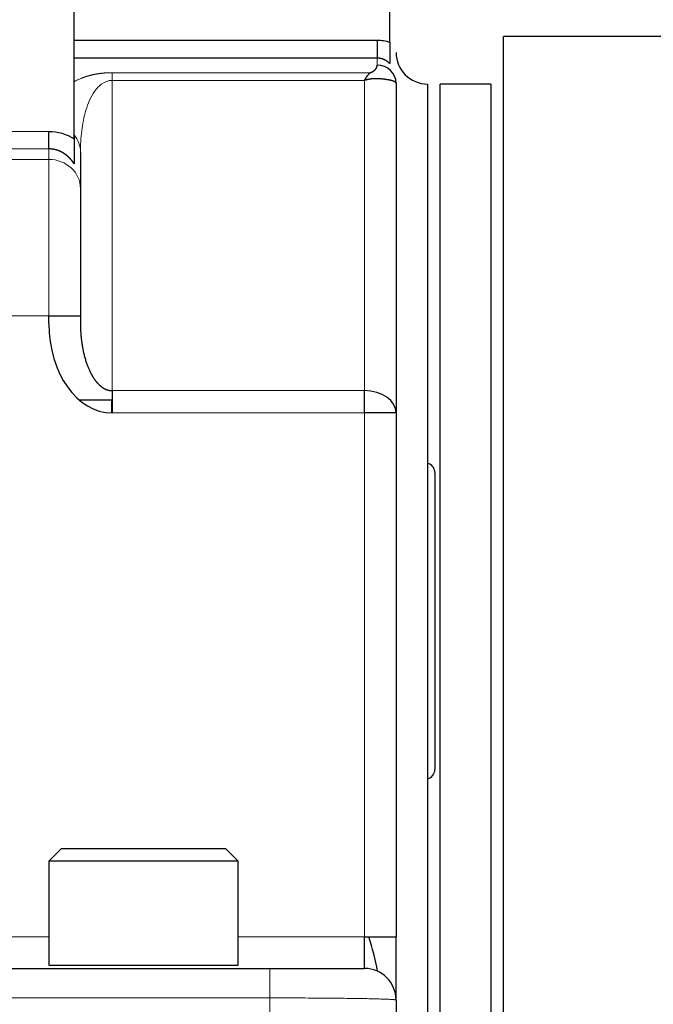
# Model space of a CAD drawing. Header units: millimetres. Extents: x 0 to 29700, y -16 to 21000.
# Tile 211 of 256: x 10995 to 11096, y 16848 to 17004. Entities that reach past the tile are written whole.
import ezdxf

# ---------------------------------------------------------------- set-up
doc = ezdxf.new("R2010")
doc.units = ezdxf.units.MM
doc.layers.add('1', color=7, linetype='Continuous', true_color=0xffffff)

msp = doc.modelspace()

# ---------------------------------------------------------------- linework, layer by layer
at = {"layer": '1', "color": 2, "linetype": 'Continuous', "lineweight": 25}
for p, q in [((11054.013, 17000.413), (11054.013, 17023.348)), ((11004.013, 16985.137), (11004.013, 17010.748)), ((11004.01, 17000.772), (11052.013, 17000.772)), ((11052.013, 17000.772), (11052.013, 16997.902)), ((11072.013, 16793.818), (11072.013, 17001.303)), ((11098.513, 17001.303), (11072.013, 17001.303)), ((11054.013, 17000.413), (11054.013, 16997.036)), ((11052.013, 16997.902), (11004.01, 16997.902)), ((11055.013, 16993.933), (11055.013, 16941.732)), ((11060.013, 16993.803), (11060.013, 16823.803)), ((11062.013, 16823.803), (11062.013, 16993.803)), ((11070.013, 16993.803), (11062.013, 16993.803)), ((11070.013, 16993.803), (11070.013, 16823.803)), ((11000.013, 16983.535), (11000.013, 16986.3)), ((11004.013, 16985.778), (11004.013, 16981.169)), ((11005.013, 16982.983), (11005.013, 16977.284)), ((11005.013, 16977.284), (11005.013, 16957.096)), ((11000.013, 16957.096), (11005.013, 16957.096)), ((11000.013, 16955.874), (11000.013, 16957.096)), ((11005.013, 16957.096), (11005.013, 16955.874)), ((11010.013, 16945.268), (11010.013, 16941.732)), ((11050.013, 16941.732), (11050.013, 16945.268)), ((11004.802, 16943.803), (11009.912, 16943.803)), ((11009.913, 16943.803), (11009.913, 16941.733)), ((11055.013, 16941.732), (11050.013, 16941.732)), ((11055.013, 16941.732), (11055.013, 16858.803)), ((11061.154, 16932.303), (11061.154, 16908.803)), ((11061.154, 16908.803), (11061.154, 16885.303)), ((11002.013, 16872.803), (11000.013, 16870.803)), ((11002.013, 16872.803), (11028.013, 16872.803)), ((11030.013, 16870.803), (11028.013, 16872.803)), ((11030.013, 16870.803), (11000.013, 16870.803)), ((11000.013, 16870.803), (11000.013, 16854.303)), ((11030.013, 16854.303), (11030.013, 16870.803)), ((11050.013, 16858.803), (11055.013, 16858.803)), ((11050.013, 16853.803), (11050.013, 16858.803)), ((11055.013, 16848.803), (11055.013, 16858.803)), ((11000.013, 16854.303), (11030.013, 16854.303)), ((10975.013, 16853.803), (11035.013, 16853.803)), ((11035.013, 16853.803), (11050.013, 16853.803)), ((11055.013, 16848.803), (11055.013, 16823.803))]:
    msp.add_line(p, q, dxfattribs=at)
at = {"layer": '1', "color": 4, "linetype": 'Continuous', "lineweight": 13}
for p, q in [((11052.013, 16996.795), (11052.013, 16997.902)), ((11010.013, 16995.6), (11050.921, 16995.6)), ((11010.013, 16995.6), (11010.013, 16994.381)), ((11050.013, 16994.381), (11010.013, 16994.381)), ((11010.013, 16994.381), (11010.013, 16945.268)), ((11050.013, 16945.268), (11050.013, 16994.381)), ((10849.013, 16986.3), (11000.013, 16986.3)), ((11000.013, 16983.535), (10849.013, 16983.535)), ((11000.013, 16981.873), (11000.013, 16983.535)), ((11000.013, 16981.873), (10849.013, 16981.873)), ((11000.013, 16957.096), (11000.013, 16981.873)), ((11000.013, 16957.096), (10849.013, 16957.096)), ((11010.013, 16945.268), (11050.013, 16945.268)), ((11050.013, 16941.732), (11010.013, 16941.732)), ((11050.013, 16858.803), (11050.013, 16941.732)), ((10975.013, 16858.803), (11000.014, 16858.803)), ((11030.013, 16858.803), (11050.013, 16858.803)), ((11035.013, 16853.803), (11035.013, 16849.136)), ((11035.013, 16849.136), (10849.013, 16849.136)), ((11035.013, 16823.803), (11035.013, 16849.136))]:
    msp.add_line(p, q, dxfattribs=at)
at = {"layer": '1', "color": 2, "linetype": 'Continuous', "lineweight": 25}
for centre, radius, start, end in [((11060.013, 16998.803), 5, 180, 270), ((11059.654, 16932.303), 1.5, 0, 76.14), ((11059.654, 16885.303), 1.5, 283.86, 0), ((11003.013, 16843.803), 50, 11.0025, 17.45438), ((11050.013, 16848.803), 5, 0, 90)]:
    msp.add_arc(centre, radius, start, end, dxfattribs=at)
for centre, major_axis, ratio, start_param, end_param in [((11052.013, 16993.933), (-3, 0), 0.9538631, 3.1415927, 4.712389), ((11010.013, 16955.874), (0, -14.142), 0.7071068, 4.712389, 6.2831853), ((11050.013, 16941.732), (-5, 0), 0.7071068, 3.1415927, 4.712389)]:
    msp.add_ellipse(centre, major_axis=major_axis, ratio=ratio, start_param=start_param, end_param=end_param, dxfattribs=at)
at = {"layer": '1', "color": 4, "linetype": 'Continuous', "lineweight": 13}
for centre, major_axis, ratio, start_param, end_param in [((11000.013, 16982.983), (-5, 0), 0.9316449, 3.1415927, 3.7850938), ((11000.013, 16977.284), (5, 0), 0.9176444, 0, 1.5707963)]:
    msp.add_ellipse(centre, major_axis=major_axis, ratio=ratio, start_param=start_param, end_param=end_param, dxfattribs=at)
at = {"layer": '1', "color": 2, "linetype": 'Continuous', "lineweight": 25}
for points in [[(11052.013, 17000.772), (11052.701, 17000.772), (11053.368, 17000.652), (11054.013, 17000.413)], [(11000.013, 16986.3), (11001.431, 16986.3), (11002.812, 16985.89), (11004.013, 16985.137)]]:
    msp.add_open_spline(points, degree=3, dxfattribs=at)
for points, degree, knots in [([(11054.013, 17000.413), (11054.013, 16999.309), (11054.013, 16997.895), (11054.013, 16997.189), (11054.013, 16997.036)], 2, [0, 0, 0, 0.5, 0.75, 1, 1, 1]), ([(11054.013, 16997.036), (11054.007, 16997.043), (11053.993, 16997.056), (11053.973, 16997.076), (11053.953, 16997.096), (11053.932, 16997.115), (11053.912, 16997.135), (11053.891, 16997.154), (11053.87, 16997.173), (11053.849, 16997.191), (11053.828, 16997.21), (11053.807, 16997.228), (11053.785, 16997.246), (11053.764, 16997.263), (11053.742, 16997.281), (11053.72, 16997.298), (11053.698, 16997.315), (11053.676, 16997.332), (11053.654, 16997.348), (11053.632, 16997.364), (11053.61, 16997.38), (11053.588, 16997.396), (11053.565, 16997.412), (11053.543, 16997.427), (11053.52, 16997.442), (11053.497, 16997.457), (11053.474, 16997.471), (11053.451, 16997.486), (11053.428, 16997.5), (11053.405, 16997.514), (11053.382, 16997.527), (11053.359, 16997.541), (11053.335, 16997.554), (11053.312, 16997.567), (11053.288, 16997.579), (11053.265, 16997.592), (11053.241, 16997.604), (11053.218, 16997.616), (11053.194, 16997.627), (11053.17, 16997.639), (11053.146, 16997.65), (11053.122, 16997.661), (11053.098, 16997.672), (11053.074, 16997.682), (11053.05, 16997.692), (11053.026, 16997.702), (11053.001, 16997.712), (11052.977, 16997.721), (11052.953, 16997.731), (11052.928, 16997.74), (11052.904, 16997.748), (11052.88, 16997.757), (11052.855, 16997.765), (11052.831, 16997.773), (11052.806, 16997.781), (11052.781, 16997.788), (11052.757, 16997.796), (11052.732, 16997.803), (11052.707, 16997.81), (11052.683, 16997.816), (11052.658, 16997.822), (11052.633, 16997.828), (11052.609, 16997.834), (11052.584, 16997.84), (11052.559, 16997.845), (11052.534, 16997.85), (11052.509, 16997.855), (11052.484, 16997.86), (11052.46, 16997.864), (11052.435, 16997.868), (11052.41, 16997.872), (11052.385, 16997.876), (11052.36, 16997.879), (11052.335, 16997.882), (11052.311, 16997.885), (11052.286, 16997.888), (11052.261, 16997.89), (11052.236, 16997.893), (11052.211, 16997.895), (11052.186, 16997.896), (11052.162, 16997.898), (11052.137, 16997.899), (11052.112, 16997.9), (11052.087, 16997.901), (11052.063, 16997.902), (11052.038, 16997.902), (11052.022, 16997.902), (11052.013, 16997.902)], 3, [0, 0, 0, 0, 0.0128567, 0.0256816, 0.0384748, 0.0512365, 0.0639669, 0.0766662, 0.0893346, 0.1019723, 0.1145794, 0.1271561, 0.1397027, 0.1522193, 0.1647061, 0.1771634, 0.1895912, 0.2019899, 0.2143596, 0.2267005, 0.2390128, 0.2512968, 0.2635526, 0.2757805, 0.2879806, 0.3001532, 0.3122984, 0.3244166, 0.3365079, 0.3485725, 0.3606106, 0.3726225, 0.3846085, 0.3965686, 0.4085032, 0.4204125, 0.4322966, 0.4441559, 0.4559906, 0.4678008, 0.4795869, 0.4913491, 0.5030876, 0.5148026, 0.5264944, 0.5381632, 0.5498093, 0.561433, 0.5730344, 0.5846138, 0.5961714, 0.6077076, 0.6192226, 0.6307166, 0.6421899, 0.6536427, 0.6650753, 0.676488, 0.687881, 0.6992546, 0.710609, 0.7219445, 0.7332615, 0.74456, 0.7558405, 0.7671032, 0.7783484, 0.7895763, 0.8007872, 0.8119813, 0.8231591, 0.8343207, 0.8454665, 0.8565966, 0.8677114, 0.8788112, 0.8898963, 0.9009669, 0.9120234, 0.923066, 0.934095, 0.9451107, 0.9561134, 0.9671034, 0.9780809, 0.9890464, 1, 1, 1, 1]), ([(11050.921, 16995.6), (11050.926, 16995.602), (11050.937, 16995.606), (11050.953, 16995.611), (11050.969, 16995.617), (11050.984, 16995.623), (11051, 16995.629), (11051.015, 16995.635), (11051.031, 16995.641), (11051.046, 16995.647), (11051.061, 16995.653), (11051.076, 16995.659), (11051.09, 16995.666), (11051.105, 16995.672), (11051.12, 16995.678), (11051.134, 16995.685), (11051.148, 16995.691), (11051.163, 16995.698), (11051.177, 16995.704), (11051.191, 16995.711), (11051.205, 16995.718), (11051.218, 16995.725), (11051.232, 16995.731), (11051.245, 16995.738), (11051.259, 16995.745), (11051.272, 16995.752), (11051.285, 16995.759), (11051.298, 16995.767), (11051.311, 16995.774), (11051.323, 16995.781), (11051.336, 16995.788), (11051.348, 16995.796), (11051.361, 16995.803), (11051.373, 16995.811), (11051.385, 16995.818), (11051.397, 16995.826), (11051.409, 16995.834), (11051.421, 16995.841), (11051.432, 16995.849), (11051.444, 16995.857), (11051.455, 16995.865), (11051.487, 16995.888), (11051.538, 16995.927), (11051.604, 16995.984), (11051.667, 16996.044), (11051.727, 16996.109), (11051.772, 16996.163), (11051.804, 16996.204), (11051.824, 16996.232), (11051.844, 16996.261), (11051.862, 16996.289), (11051.879, 16996.318), (11051.896, 16996.347), (11051.911, 16996.376), (11051.925, 16996.405), (11051.938, 16996.434), (11051.95, 16996.463), (11051.961, 16996.493), (11051.971, 16996.522), (11051.98, 16996.552), (11051.988, 16996.582), (11051.995, 16996.612), (11052, 16996.642), (11052.005, 16996.672), (11052.009, 16996.703), (11052.011, 16996.733), (11052.013, 16996.764), (11052.013, 16996.785), (11052.013, 16996.795)], 3, [0, 0, 0, 0, 0.005866, 0.0117484, 0.0176477, 0.0235644, 0.0294989, 0.0354518, 0.0414235, 0.0474144, 0.053425, 0.0594558, 0.0655073, 0.0715798, 0.0776738, 0.0837898, 0.0899282, 0.0960894, 0.1022738, 0.1084819, 0.114714, 0.1209706, 0.1272521, 0.1335589, 0.1398913, 0.1462498, 0.1526348, 0.1590465, 0.1654855, 0.171952, 0.1784465, 0.1849693, 0.1915207, 0.1981011, 0.2047109, 0.2113503, 0.2180199, 0.2247197, 0.2314503, 0.2382119, 0.2450048, 0.2518294, 0.2965791, 0.3439877, 0.3941214, 0.4470361, 0.5027794, 0.5255765, 0.5484418, 0.5713784, 0.5943898, 0.617479, 0.6406493, 0.6639038, 0.6872457, 0.7106781, 0.7342041, 0.7578266, 0.7815486, 0.8053731, 0.8293031, 0.8533412, 0.8774905, 0.9017537, 0.9261336, 0.9506328, 0.9752541, 1, 1, 1, 1]), ([(11050.013, 16994.381), (11050.018, 16994.389), (11050.027, 16994.405), (11050.04, 16994.428), (11050.054, 16994.451), (11050.067, 16994.474), (11050.08, 16994.496), (11050.092, 16994.518), (11050.105, 16994.539), (11050.118, 16994.56), (11050.13, 16994.581), (11050.142, 16994.601), (11050.154, 16994.621), (11050.166, 16994.64), (11050.178, 16994.66), (11050.189, 16994.678), (11050.201, 16994.697), (11050.212, 16994.715), (11050.223, 16994.732), (11050.234, 16994.75), (11050.245, 16994.767), (11050.256, 16994.783), (11050.266, 16994.8), (11050.277, 16994.816), (11050.287, 16994.831), (11050.297, 16994.846), (11050.307, 16994.861), (11050.317, 16994.876), (11050.326, 16994.89), (11050.336, 16994.904), (11050.345, 16994.918), (11050.354, 16994.932), (11050.363, 16994.945), (11050.372, 16994.957), (11050.381, 16994.97), (11050.389, 16994.982), (11050.398, 16994.994), (11050.406, 16995.006), (11050.414, 16995.017), (11050.422, 16995.028), (11050.43, 16995.039), (11050.437, 16995.05), (11050.445, 16995.06), (11050.452, 16995.07), (11050.459, 16995.08), (11050.466, 16995.09), (11050.473, 16995.099), (11050.488, 16995.119), (11050.511, 16995.15), (11050.542, 16995.19), (11050.573, 16995.228), (11050.602, 16995.265), (11050.632, 16995.301), (11050.661, 16995.335), (11050.689, 16995.367), (11050.717, 16995.398), (11050.744, 16995.428), (11050.771, 16995.457), (11050.797, 16995.484), (11050.823, 16995.509), (11050.848, 16995.534), (11050.873, 16995.557), (11050.897, 16995.579), (11050.913, 16995.593), (11050.921, 16995.6)], 3, [0, 0, 0, 0, 0.0144707, 0.028783, 0.0429371, 0.0569329, 0.0707705, 0.0844497, 0.0979707, 0.1113333, 0.1245377, 0.1375838, 0.1504716, 0.1632012, 0.1757724, 0.1881854, 0.2004401, 0.2125365, 0.2244746, 0.2362544, 0.247876, 0.2593392, 0.2706442, 0.2817909, 0.2927794, 0.3036095, 0.3142814, 0.324795, 0.3351503, 0.3453473, 0.3553861, 0.3652665, 0.3749887, 0.3845527, 0.3939583, 0.4032057, 0.4122948, 0.4212256, 0.4299981, 0.4386124, 0.4470684, 0.4553661, 0.4635056, 0.4714868, 0.4793097, 0.4869744, 0.4944807, 0.5018289, 0.5362287, 0.570193, 0.6037217, 0.6368149, 0.6694728, 0.7016953, 0.7334827, 0.7648349, 0.795752, 0.8262342, 0.8562816, 0.8858943, 0.9150723, 0.9438159, 0.9721251, 1, 1, 1, 1]), ([(11052.282, 16994.637), (11052.272, 16994.638), (11052.251, 16994.64), (11052.221, 16994.642), (11052.19, 16994.644), (11052.158, 16994.646), (11052.126, 16994.647), (11052.094, 16994.649), (11052.062, 16994.65), (11052.029, 16994.651), (11051.996, 16994.652), (11051.963, 16994.652), (11051.929, 16994.653), (11051.895, 16994.653), (11051.86, 16994.653), (11051.825, 16994.653), (11051.79, 16994.652), (11051.754, 16994.652), (11051.718, 16994.651), (11051.682, 16994.65), (11051.646, 16994.649), (11051.609, 16994.647), (11051.571, 16994.645), (11051.534, 16994.643), (11051.496, 16994.641), (11051.458, 16994.638), (11051.419, 16994.636), (11051.38, 16994.633), (11051.341, 16994.629), (11051.301, 16994.626), (11051.261, 16994.622), (11051.22, 16994.618), (11051.182, 16994.613), (11051.144, 16994.609), (11051.107, 16994.604), (11051.068, 16994.599), (11051.027, 16994.594), (11050.985, 16994.588), (11050.941, 16994.582), (11050.896, 16994.575), (11050.849, 16994.567), (11050.8, 16994.559), (11050.749, 16994.55), (11050.697, 16994.541), (11050.643, 16994.531), (11050.588, 16994.52), (11050.531, 16994.508), (11050.472, 16994.495), (11050.411, 16994.482), (11050.349, 16994.468), (11050.285, 16994.452), (11050.219, 16994.436), (11050.152, 16994.419), (11050.083, 16994.4), (11050.037, 16994.387), (11050.013, 16994.381)], 3, [0, 0, 0, 0, 0.0143315, 0.0287788, 0.0433419, 0.0580207, 0.0728154, 0.0877259, 0.1027522, 0.1178944, 0.1331524, 0.1485264, 0.1640162, 0.179622, 0.1953437, 0.2111813, 0.2271349, 0.2432045, 0.2593901, 0.2756916, 0.2921092, 0.3086428, 0.3252925, 0.3420582, 0.3589399, 0.3759377, 0.3930517, 0.4102817, 0.4276278, 0.44509, 0.4626684, 0.4803629, 0.4981735, 0.5137148, 0.5299483, 0.5468741, 0.5644922, 0.5828025, 0.6018052, 0.6215001, 0.6418873, 0.6629667, 0.6847385, 0.7072026, 0.730359, 0.7542077, 0.7787487, 0.803982, 0.8299076, 0.8565255, 0.8838358, 0.9118384, 0.9405333, 0.9699205, 1, 1, 1, 1]), ([(11055.013, 16993.933), (11055.013, 16993.935), (11055.013, 16993.939), (11055.013, 16993.945), (11055.012, 16993.95), (11055.012, 16993.956), (11055.01, 16993.961), (11055.009, 16993.967), (11055.008, 16993.972), (11055.006, 16993.977), (11055.004, 16993.982), (11055.002, 16993.988), (11055, 16993.993), (11054.998, 16993.998), (11054.996, 16994.003), (11054.993, 16994.007), (11054.99, 16994.012), (11054.987, 16994.017), (11054.984, 16994.022), (11054.981, 16994.026), (11054.978, 16994.031), (11054.975, 16994.035), (11054.971, 16994.039), (11054.968, 16994.044), (11054.964, 16994.048), (11054.961, 16994.052), (11054.957, 16994.056), (11054.953, 16994.06), (11054.949, 16994.064), (11054.945, 16994.068), (11054.941, 16994.072), (11054.937, 16994.075), (11054.933, 16994.079), (11054.929, 16994.083), (11054.925, 16994.086), (11054.921, 16994.09), (11054.917, 16994.093), (11054.913, 16994.096), (11054.909, 16994.099), (11054.904, 16994.103), (11054.9, 16994.106), (11054.896, 16994.109), (11054.892, 16994.112), (11054.888, 16994.115), (11054.884, 16994.117), (11054.88, 16994.12), (11054.876, 16994.123), (11054.872, 16994.125), (11054.868, 16994.128), (11054.864, 16994.131), (11054.86, 16994.133), (11054.856, 16994.135), (11054.852, 16994.138), (11054.849, 16994.14), (11054.831, 16994.151), (11054.797, 16994.17), (11054.742, 16994.197), (11054.683, 16994.223), (11054.621, 16994.248), (11054.555, 16994.271), (11054.486, 16994.294), (11054.415, 16994.316), (11054.354, 16994.333), (11054.305, 16994.346), (11054.27, 16994.355), (11054.234, 16994.364), (11054.197, 16994.373), (11054.16, 16994.382), (11054.122, 16994.391), (11054.084, 16994.399), (11054.045, 16994.408), (11054.005, 16994.416), (11053.965, 16994.424), (11053.924, 16994.433), (11053.883, 16994.441), (11053.841, 16994.448), (11053.799, 16994.456), (11053.757, 16994.464), (11053.713, 16994.471), (11053.67, 16994.479), (11053.626, 16994.486), (11053.582, 16994.493), (11053.537, 16994.5), (11053.492, 16994.507), (11053.447, 16994.514), (11053.401, 16994.52), (11053.355, 16994.527), (11053.308, 16994.533), (11053.261, 16994.539), (11053.214, 16994.545), (11053.167, 16994.551), (11053.119, 16994.557), (11053.072, 16994.563), (11053.024, 16994.568), (11052.975, 16994.573), (11052.927, 16994.579), (11052.878, 16994.584), (11052.829, 16994.589), (11052.78, 16994.594), (11052.731, 16994.599), (11052.681, 16994.603), (11052.632, 16994.608), (11052.582, 16994.613), (11052.532, 16994.617), (11052.483, 16994.621), (11052.433, 16994.625), (11052.382, 16994.63), (11052.332, 16994.634), (11052.299, 16994.636), (11052.282, 16994.637)], 3, [0, 0, 0, 0, 0.0067418, 0.0134062, 0.0199931, 0.0265027, 0.0329348, 0.0392894, 0.0455667, 0.0517665, 0.0578889, 0.0639338, 0.0699013, 0.0757914, 0.0816041, 0.0873394, 0.0929972, 0.0985776, 0.1040806, 0.1095061, 0.1148542, 0.1201249, 0.1253182, 0.130434, 0.1354724, 0.1404334, 0.1453169, 0.1501231, 0.1548518, 0.1595031, 0.1640769, 0.1685733, 0.1729923, 0.1773339, 0.1815981, 0.1857848, 0.1898941, 0.193926, 0.1978805, 0.2017575, 0.2055571, 0.2092793, 0.2129241, 0.2164915, 0.2199814, 0.2233939, 0.226729, 0.2299867, 0.2331669, 0.2362698, 0.2392952, 0.2422432, 0.2451138, 0.247907, 0.2506227, 0.2852329, 0.3188623, 0.3515118, 0.3831824, 0.4138752, 0.4435914, 0.4723323, 0.5000993, 0.5127321, 0.5252827, 0.5377514, 0.5501383, 0.5624438, 0.5746679, 0.5868109, 0.5988731, 0.6108546, 0.6227556, 0.6345765, 0.6463174, 0.6579786, 0.6695603, 0.6810628, 0.6924863, 0.7038312, 0.7150975, 0.7262858, 0.7373961, 0.7484288, 0.7593843, 0.7702627, 0.7810644, 0.7917897, 0.8024389, 0.8130124, 0.8235104, 0.8339334, 0.8442816, 0.8545554, 0.8647552, 0.8748813, 0.8849341, 0.894914, 0.9048214, 0.9146567, 0.9244202, 0.9341125, 0.943734, 0.953285, 0.9627661, 0.9721776, 0.9815202, 0.9907941, 1, 1, 1, 1]), ([(11004.013, 16985.137), (11004.013, 16983.953), (11004.013, 16982.842), (11004.013, 16981.586), (11004.013, 16981.169)], 2, [0, 0, 0, 0.5, 0.5, 1, 1, 1]), ([(11004.013, 16981.169), (11004.007, 16981.18), (11003.993, 16981.201), (11003.972, 16981.233), (11003.952, 16981.265), (11003.931, 16981.296), (11003.909, 16981.328), (11003.888, 16981.359), (11003.867, 16981.39), (11003.845, 16981.42), (11003.823, 16981.451), (11003.802, 16981.481), (11003.78, 16981.511), (11003.757, 16981.541), (11003.735, 16981.571), (11003.713, 16981.6), (11003.69, 16981.629), (11003.667, 16981.658), (11003.644, 16981.687), (11003.621, 16981.716), (11003.598, 16981.744), (11003.575, 16981.772), (11003.551, 16981.8), (11003.527, 16981.828), (11003.504, 16981.856), (11003.48, 16981.883), (11003.456, 16981.91), (11003.432, 16981.937), (11003.407, 16981.964), (11003.383, 16981.99), (11003.358, 16982.016), (11003.334, 16982.042), (11003.309, 16982.068), (11003.284, 16982.094), (11003.259, 16982.119), (11003.234, 16982.144), (11003.209, 16982.169), (11003.183, 16982.194), (11003.158, 16982.218), (11003.132, 16982.243), (11003.107, 16982.267), (11003.081, 16982.291), (11003.055, 16982.314), (11003.029, 16982.338), (11003.003, 16982.361), (11002.976, 16982.384), (11002.95, 16982.406), (11002.924, 16982.429), (11002.897, 16982.451), (11002.871, 16982.473), (11002.844, 16982.495), (11002.817, 16982.517), (11002.79, 16982.538), (11002.763, 16982.559), (11002.736, 16982.58), (11002.709, 16982.601), (11002.681, 16982.621), (11002.654, 16982.641), (11002.627, 16982.661), (11002.599, 16982.681), (11002.572, 16982.701), (11002.544, 16982.72), (11002.516, 16982.739), (11002.488, 16982.758), (11002.46, 16982.777), (11002.432, 16982.795), (11002.404, 16982.813), (11002.376, 16982.831), (11002.348, 16982.849), (11002.32, 16982.866), (11002.291, 16982.884), (11002.263, 16982.901), (11002.234, 16982.918), (11002.206, 16982.934), (11002.177, 16982.951), (11002.149, 16982.967), (11002.12, 16982.983), (11002.091, 16982.998), (11002.062, 16983.014), (11002.033, 16983.029), (11002.004, 16983.044), (11001.975, 16983.059), (11001.946, 16983.073), (11001.917, 16983.088), (11001.888, 16983.102), (11001.859, 16983.115), (11001.83, 16983.129), (11001.801, 16983.142), (11001.771, 16983.156), (11001.742, 16983.169), (11001.712, 16983.181), (11001.683, 16983.194), (11001.654, 16983.206), (11001.624, 16983.218), (11001.595, 16983.23), (11001.565, 16983.241), (11001.535, 16983.253), (11001.506, 16983.264), (11001.476, 16983.275), (11001.446, 16983.285), (11001.417, 16983.296), (11001.387, 16983.306), (11001.357, 16983.316), (11001.327, 16983.326), (11001.298, 16983.335), (11001.268, 16983.345), (11001.238, 16983.354), (11001.208, 16983.363), (11001.178, 16983.371), (11001.148, 16983.38), (11001.118, 16983.388), (11001.088, 16983.396), (11001.059, 16983.403), (11001.029, 16983.411), (11000.999, 16983.418), (11000.969, 16983.425), (11000.939, 16983.432), (11000.909, 16983.439), (11000.879, 16983.445), (11000.849, 16983.451), (11000.819, 16983.457), (11000.789, 16983.463), (11000.759, 16983.468), (11000.729, 16983.474), (11000.699, 16983.479), (11000.669, 16983.484), (11000.639, 16983.488), (11000.609, 16983.493), (11000.579, 16983.497), (11000.549, 16983.501), (11000.519, 16983.505), (11000.489, 16983.508), (11000.459, 16983.511), (11000.43, 16983.514), (11000.4, 16983.517), (11000.37, 16983.52), (11000.34, 16983.522), (11000.31, 16983.525), (11000.28, 16983.527), (11000.251, 16983.528), (11000.221, 16983.53), (11000.191, 16983.531), (11000.161, 16983.533), (11000.132, 16983.534), (11000.102, 16983.534), (11000.073, 16983.535), (11000.043, 16983.535), (11000.023, 16983.535), (11000.013, 16983.535)], 3, [0, 0, 0, 0, 0.0079082, 0.0157989, 0.023672, 0.0315277, 0.0393659, 0.0471868, 0.0549903, 0.0627766, 0.0705456, 0.0782975, 0.0860322, 0.0937498, 0.1014504, 0.109134, 0.1168007, 0.1244505, 0.1320835, 0.1396997, 0.1472992, 0.154882, 0.1624482, 0.1699979, 0.177531, 0.1850477, 0.1925479, 0.2000319, 0.2074995, 0.2149509, 0.2223862, 0.2298053, 0.2372084, 0.2445954, 0.2519665, 0.2593218, 0.2666612, 0.2739848, 0.2812928, 0.2885851, 0.2958618, 0.303123, 0.3103687, 0.3175991, 0.3248141, 0.3320138, 0.3391983, 0.3463677, 0.353522, 0.3606613, 0.3677857, 0.3748952, 0.3819898, 0.3890697, 0.396135, 0.4031856, 0.4102217, 0.4172433, 0.4242505, 0.4312433, 0.4382219, 0.4451863, 0.4521366, 0.4590729, 0.4659951, 0.4729035, 0.479798, 0.4866788, 0.4935459, 0.5003993, 0.5072393, 0.5140658, 0.5208789, 0.5276786, 0.5344652, 0.5412386, 0.547999, 0.5547463, 0.5614808, 0.5682024, 0.5749112, 0.5816074, 0.588291, 0.5949621, 0.6016207, 0.608267, 0.614901, 0.6215229, 0.6281327, 0.6347304, 0.6413162, 0.6478902, 0.6544525, 0.661003, 0.667542, 0.6740695, 0.6805856, 0.6870904, 0.6935839, 0.7000664, 0.7065377, 0.7129981, 0.7194477, 0.7258865, 0.7323145, 0.738732, 0.7451391, 0.7515357, 0.757922, 0.764298, 0.770664, 0.7770199, 0.7833659, 0.7897021, 0.7960286, 0.8023454, 0.8086526, 0.8149505, 0.8212389, 0.8275182, 0.8337883, 0.8400493, 0.8463014, 0.8525447, 0.8587792, 0.8650051, 0.8712224, 0.8774313, 0.8836319, 0.8898243, 0.8960085, 0.9021847, 0.908353, 0.9145135, 0.9206662, 0.9268114, 0.9329491, 0.9390794, 0.9452024, 0.9513183, 0.9574271, 0.9635289, 0.9696239, 0.9757121, 0.9817938, 0.9878689, 0.9939376, 1, 1, 1, 1]), ([(11005.013, 16955.874), (11005.013, 16955.85), (11005.013, 16955.801), (11005.014, 16955.728), (11005.014, 16955.655), (11005.015, 16955.583), (11005.016, 16955.512), (11005.018, 16955.441), (11005.019, 16955.37), (11005.021, 16955.3), (11005.023, 16955.231), (11005.025, 16955.162), (11005.027, 16955.093), (11005.029, 16955.026), (11005.032, 16954.958), (11005.035, 16954.891), (11005.038, 16954.825), (11005.041, 16954.759), (11005.044, 16954.694), (11005.048, 16954.629), (11005.052, 16954.565), (11005.056, 16954.502), (11005.06, 16954.438), (11005.064, 16954.376), (11005.068, 16954.314), (11005.072, 16954.252), (11005.077, 16954.191), (11005.082, 16954.131), (11005.086, 16954.071), (11005.091, 16954.011), (11005.096, 16953.952), (11005.102, 16953.894), (11005.107, 16953.836), (11005.112, 16953.779), (11005.118, 16953.722), (11005.123, 16953.666), (11005.129, 16953.61), (11005.135, 16953.555), (11005.141, 16953.5), (11005.147, 16953.446), (11005.153, 16953.393), (11005.159, 16953.34), (11005.165, 16953.287), (11005.171, 16953.235), (11005.177, 16953.184), (11005.184, 16953.133), (11005.19, 16953.082), (11005.197, 16953.033), (11005.203, 16952.983), (11005.21, 16952.934), (11005.216, 16952.886), (11005.223, 16952.838), (11005.23, 16952.791), (11005.236, 16952.744), (11005.243, 16952.698), (11005.25, 16952.653), (11005.257, 16952.608), (11005.264, 16952.563), (11005.27, 16952.519), (11005.277, 16952.475), (11005.284, 16952.432), (11005.291, 16952.39), (11005.298, 16952.348), (11005.305, 16952.307), (11005.312, 16952.266), (11005.319, 16952.225), (11005.326, 16952.185), (11005.333, 16952.146), (11005.339, 16952.107), (11005.346, 16952.069), (11005.353, 16952.031), (11005.36, 16951.994), (11005.367, 16951.957), (11005.374, 16951.921), (11005.38, 16951.885), (11005.387, 16951.85), (11005.414, 16951.711), (11005.463, 16951.472), (11005.539, 16951.136), (11005.619, 16950.811), (11005.703, 16950.496), (11005.79, 16950.193), (11005.881, 16949.901), (11005.975, 16949.62), (11006.071, 16949.349), (11006.169, 16949.09), (11006.27, 16948.841), (11006.372, 16948.604), (11006.454, 16948.425), (11006.512, 16948.302), (11006.547, 16948.23), (11006.582, 16948.159), (11006.618, 16948.089), (11006.653, 16948.019), (11006.689, 16947.951), (11006.726, 16947.883), (11006.762, 16947.817), (11006.799, 16947.751), (11006.836, 16947.686), (11006.873, 16947.622), (11006.911, 16947.558), (11006.949, 16947.496), (11006.987, 16947.434), (11007.025, 16947.373), (11007.063, 16947.313), (11007.102, 16947.254), (11007.141, 16947.196), (11007.18, 16947.139), (11007.219, 16947.082), (11007.259, 16947.027), (11007.299, 16946.972), (11007.339, 16946.918), (11007.379, 16946.865), (11007.419, 16946.813), (11007.459, 16946.761), (11007.5, 16946.711), (11007.541, 16946.661), (11007.582, 16946.613), (11007.623, 16946.565), (11007.664, 16946.518), (11007.706, 16946.472), (11007.748, 16946.427), (11007.789, 16946.382), (11007.831, 16946.339), (11007.873, 16946.296), (11007.915, 16946.254), (11007.958, 16946.213), (11008, 16946.173), (11008.043, 16946.134), (11008.085, 16946.096), (11008.128, 16946.059), (11008.171, 16946.022), (11008.214, 16945.986), (11008.257, 16945.952), (11008.3, 16945.918), (11008.343, 16945.885), (11008.387, 16945.852), (11008.43, 16945.821), (11008.474, 16945.791), (11008.517, 16945.761), (11008.561, 16945.732), (11008.605, 16945.704), (11008.648, 16945.677), (11008.692, 16945.651), (11008.736, 16945.626), (11008.78, 16945.602), (11008.824, 16945.578), (11008.868, 16945.555), (11008.912, 16945.534), (11008.956, 16945.513), (11009, 16945.493), (11009.044, 16945.473), (11009.088, 16945.455), (11009.132, 16945.438), (11009.177, 16945.421), (11009.221, 16945.405), (11009.265, 16945.39), (11009.309, 16945.376), (11009.353, 16945.363), (11009.398, 16945.351), (11009.442, 16945.339), (11009.486, 16945.329), (11009.53, 16945.319), (11009.574, 16945.31), (11009.618, 16945.302), (11009.662, 16945.295), (11009.706, 16945.288), (11009.75, 16945.283), (11009.794, 16945.278), (11009.838, 16945.274), (11009.882, 16945.271), (11009.926, 16945.269), (11009.97, 16945.268), (11009.999, 16945.268), (11010.013, 16945.268)], 3, [0, 0, 0, 0, 0.0058892, 0.011737, 0.0175433, 0.023308, 0.0290313, 0.0347131, 0.0403534, 0.0459521, 0.0515094, 0.0570253, 0.0624996, 0.0679324, 0.0733237, 0.0786736, 0.0839819, 0.0892488, 0.0944742, 0.0996581, 0.1048005, 0.1099014, 0.1149608, 0.1199787, 0.1249552, 0.1298901, 0.1347836, 0.1396356, 0.1444461, 0.1492151, 0.1539426, 0.1586287, 0.1632732, 0.1678763, 0.1724379, 0.176958, 0.1814367, 0.1858738, 0.1902695, 0.1946237, 0.1989364, 0.2032076, 0.2074374, 0.2116257, 0.2157725, 0.2198778, 0.2239416, 0.227964, 0.2319449, 0.2358843, 0.2397823, 0.2436388, 0.2474538, 0.2512274, 0.2549594, 0.25865, 0.2622992, 0.2659069, 0.2694731, 0.2729978, 0.2764811, 0.279923, 0.2833233, 0.2866823, 0.2899997, 0.2932757, 0.2965103, 0.2997034, 0.302855, 0.3059652, 0.309034, 0.3120613, 0.3150471, 0.3179915, 0.3208945, 0.323756, 0.3265762, 0.3548424, 0.3823279, 0.4090343, 0.4349631, 0.460116, 0.4844951, 0.5081023, 0.53094, 0.5530108, 0.5743175, 0.5948633, 0.6146517, 0.6210335, 0.6273626, 0.6336392, 0.6398634, 0.6460355, 0.6521554, 0.6582236, 0.6642401, 0.6702051, 0.6761188, 0.6819815, 0.6877933, 0.6935544, 0.6992652, 0.7049257, 0.7105362, 0.716097, 0.7216083, 0.7270703, 0.7324833, 0.7378476, 0.7431635, 0.7484311, 0.7536509, 0.758823, 0.7639479, 0.7690257, 0.7740569, 0.7790417, 0.7839804, 0.7888736, 0.7937214, 0.7985242, 0.8032825, 0.8079966, 0.8126669, 0.8172938, 0.8218778, 0.8264192, 0.8309186, 0.8353763, 0.8397929, 0.8441688, 0.8485045, 0.8528006, 0.8570575, 0.8612759, 0.8654562, 0.869599, 0.8737049, 0.8777746, 0.8818086, 0.8858076, 0.8897721, 0.893703, 0.8976009, 0.9014664, 0.9053003, 0.9091034, 0.9128764, 0.91662, 0.9203351, 0.9240225, 0.927683, 0.9313174, 0.9349267, 0.9385117, 0.9420733, 0.9456125, 0.9491301, 0.9526272, 0.9561047, 0.9595635, 0.9630048, 0.9664295, 0.9698387, 0.9732334, 0.9766147, 0.9799837, 0.9833414, 0.9866889, 0.9900274, 0.993358, 0.9966819, 1, 1, 1, 1])]:
    msp.add_open_spline(points, degree=degree, knots=knots, dxfattribs=at)
at = {"layer": '1', "color": 4, "linetype": 'Continuous', "lineweight": 13}
for points, knots in [([(11003.972, 16994.16), (11004.051, 16994.203), (11004.264, 16994.317), (11004.627, 16994.494), (11004.947, 16994.632), (11005.141, 16994.71), (11005.202, 16994.734), (11005.263, 16994.758), (11005.324, 16994.781), (11005.385, 16994.805), (11005.447, 16994.827), (11005.509, 16994.85), (11005.57, 16994.872), (11005.632, 16994.894), (11005.694, 16994.915), (11005.756, 16994.936), (11005.819, 16994.957), (11005.881, 16994.977), (11005.944, 16994.997), (11006.006, 16995.017), (11006.069, 16995.036), (11006.132, 16995.056), (11006.195, 16995.074), (11006.259, 16995.093), (11006.322, 16995.111), (11006.385, 16995.128), (11006.449, 16995.146), (11006.513, 16995.163), (11006.577, 16995.18), (11006.641, 16995.196), (11006.705, 16995.212), (11006.769, 16995.228), (11006.834, 16995.243), (11006.898, 16995.258), (11006.963, 16995.273), (11007.028, 16995.288), (11007.093, 16995.302), (11007.158, 16995.315), (11007.223, 16995.329), (11007.288, 16995.342), (11007.354, 16995.355), (11007.42, 16995.367), (11007.485, 16995.379), (11007.551, 16995.391), (11007.617, 16995.403), (11007.684, 16995.414), (11007.75, 16995.425), (11007.816, 16995.435), (11007.883, 16995.445), (11007.95, 16995.455), (11008.016, 16995.465), (11008.083, 16995.474), (11008.151, 16995.483), (11008.218, 16995.491), (11008.285, 16995.499), (11008.353, 16995.507), (11008.42, 16995.515), (11008.488, 16995.522), (11008.556, 16995.529), (11008.624, 16995.536), (11008.692, 16995.542), (11008.761, 16995.548), (11008.829, 16995.554), (11008.898, 16995.559), (11008.966, 16995.564), (11009.035, 16995.568), (11009.104, 16995.573), (11009.173, 16995.577), (11009.243, 16995.581), (11009.312, 16995.584), (11009.382, 16995.587), (11009.451, 16995.59), (11009.521, 16995.592), (11009.591, 16995.594), (11009.661, 16995.596), (11009.731, 16995.597), (11009.802, 16995.599), (11009.872, 16995.599), (11009.943, 16995.6), (11009.99, 16995.6), (11010.013, 16995.6)], [0, 0, 0, 0, 0.0591002, 0.1568518, 0.2510079, 0.2634146, 0.275729, 0.2879519, 0.3000841, 0.3121263, 0.3240793, 0.3359439, 0.3477208, 0.359411, 0.3710153, 0.3825346, 0.3939697, 0.4053216, 0.4165912, 0.4277794, 0.4388873, 0.4499158, 0.4608659, 0.4717388, 0.4825354, 0.4932568, 0.5039041, 0.5144785, 0.5249811, 0.5354132, 0.5457758, 0.5560702, 0.5662978, 0.5764597, 0.5865572, 0.5965917, 0.6065646, 0.6164771, 0.6263308, 0.636127, 0.6458672, 0.6555528, 0.6651854, 0.6747665, 0.6842976, 0.6937804, 0.7032163, 0.7126072, 0.7219545, 0.7312599, 0.7405252, 0.7497521, 0.7589423, 0.7680975, 0.7772196, 0.7863103, 0.7953715, 0.804405, 0.8134126, 0.8223962, 0.8313578, 0.8402991, 0.849222, 0.8581287, 0.8670208, 0.8759005, 0.8847695, 0.89363, 0.9024838, 0.911333, 0.9201794, 0.9290251, 0.937872, 0.9467221, 0.9555774, 0.9644398, 0.9733114, 0.9821939, 0.9910895, 1, 1, 1, 1]), ([(11005.013, 16982.983), (11005.013, 16984.136), (11005.075, 16985.269), (11005.346, 16987.494), (11005.554, 16988.587), (11006.198, 16990.719), (11006.615, 16991.736), (11007.582, 16993.097), (11007.963, 16993.517), (11008.878, 16994.16), (11009.432, 16994.381), (11010.013, 16994.381)], [0, 0, 0, 0, 0.25, 0.25, 0.5, 0.5, 0.75, 0.75, 0.875, 0.875, 1, 1, 1, 1]), ([(11055.013, 16848.803), (11055.013, 16848.81), (11054.999, 16848.818), (11054.948, 16848.831), (11054.91, 16848.838), (11054.817, 16848.851), (11054.761, 16848.857), (11054.636, 16848.868), (11054.567, 16848.874), (11054.418, 16848.884), (11054.339, 16848.889), (11054.176, 16848.899), (11054.091, 16848.903), (11053.92, 16848.912), (11053.833, 16848.916), (11053.704, 16848.922), (11053.639, 16848.924), (11053.565, 16848.927), (11053.528, 16848.929), (11053.509, 16848.93), (11053.5, 16848.93), (11053.496, 16848.93), (11053.493, 16848.93), (11053.492, 16848.93), (11053.492, 16848.93), (11053.491, 16848.93), (11053.491, 16848.93), (11053.49, 16848.931), (11053.49, 16848.931), (11053.489, 16848.931), (11053.216, 16848.942), (11052.911, 16848.952), (11052.255, 16848.972), (11051.904, 16848.982), (11051.166, 16849), (11050.78, 16849.008), (11050.182, 16849.02), (11049.98, 16849.024), (11049.673, 16849.029), (11049.519, 16849.032), (11049.338, 16849.035), (11049.247, 16849.037), (11049.201, 16849.038), (11049.178, 16849.038), (11049.167, 16849.038), (11049.161, 16849.038), (11049.158, 16849.038), (11049.157, 16849.038), (11049.156, 16849.038), (11049.156, 16849.038), (11049.155, 16849.038), (11048.667, 16849.047), (11048.157, 16849.054), (11047.1, 16849.069), (11046.552, 16849.076), (11045.428, 16849.088), (11044.851, 16849.094), (11043.675, 16849.104), (11043.075, 16849.109), (11041.861, 16849.117), (11041.245, 16849.121), (11040.006, 16849.126), (11039.382, 16849.129), (11038.131, 16849.132), (11037.505, 16849.134), (11036.255, 16849.135), (11035.632, 16849.136), (11035.013, 16849.136)], [0, 0, 0, 0, 0.03125, 0.03125, 0.0625, 0.0625, 0.09375, 0.09375, 0.125, 0.125, 0.15625, 0.15625, 0.1875, 0.1875, 0.21875, 0.21875, 0.234375, 0.2421875, 0.2460937, 0.2480469, 0.2490234, 0.2495117, 0.2497559, 0.2498779, 0.249939, 0.2499695, 0.2499847, 0.2499924, 0.2499924, 0.25, 0.25, 0.3125, 0.3125, 0.375, 0.375, 0.4375, 0.4375, 0.46875, 0.46875, 0.484375, 0.4921875, 0.4960937, 0.4980469, 0.4990234, 0.4995117, 0.4997559, 0.4998779, 0.499939, 0.4999695, 0.4999695, 0.5, 0.5, 0.5625, 0.5625, 0.625, 0.625, 0.6875, 0.6875, 0.75, 0.75, 0.8125, 0.8125, 0.875, 0.875, 0.9375, 0.9375, 1, 1, 1, 1])]:
    msp.add_open_spline(points, degree=3, knots=knots, dxfattribs=at)

doc.saveas('drawing.dxf')
